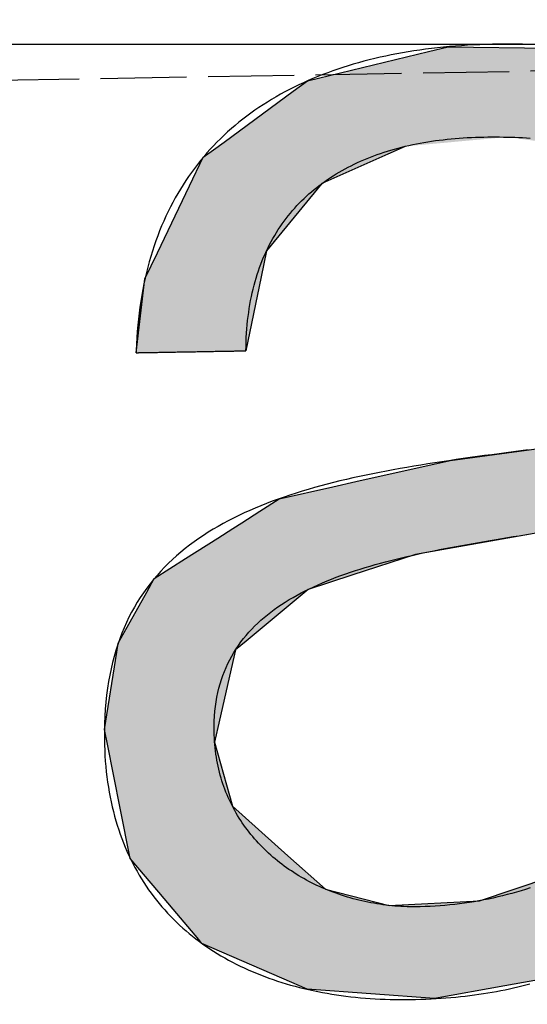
# Model space of a CAD drawing. Extents: x 562 to 7231, y 5767 to 12026.
# Tile 22 of 73: x 3383 to 3412, y 8060 to 8117. Entities that reach past the tile are written whole.
import ezdxf

# ---------------------------------------------------------------- set-up
doc = ezdxf.new("R2010")
doc.units = 0
doc.linetypes.add('GEN3', pattern=[6.25, 5, -1.25])
doc.layers.get('0').update_dxf_attribs({"linetype": 'CONTINUOUS'})
for name, color, linetype in [('3', 6, 'GEN3'), ('5', 3, 'CONTINUOUS'), ('LOGO', 7, 'CONTINUOUS')]:
    doc.layers.add(name, color=color, linetype=linetype)

# ---------------------------------------------------------------- blocks, each defined once
blk = doc.blocks.new('*U40')
at = {"layer": 'LOGO', "color": 30, "linetype": 'CONTINUOUS'}
for p, q in [((40.6078, 7.7233), (40.7734, 7.7604)), ((40.7734, 7.7604), (41.9207, 7.7233)), ((39.5863, 7.4944), (40.6078, 7.7233)), ((41.9207, 7.7233), (42.6416, 7.4944)), ((39.467, 7.4101), (39.5863, 7.4944)), ((42.6416, 7.4944), (42.9069, 7.4101)), ((38.8783, 6.9945), (39.467, 7.4101)), ((42.9069, 7.4101), (43.3331, 6.9945)), ((38.7891, 6.9316), (38.8783, 6.9945)), ((43.3331, 6.9945), (43.3977, 6.9316)), ((38.5829, 6.6327), (38.7016, 6.8698)), ((38.7016, 6.8698), (38.7891, 6.9316)), ((40.2514, 6.8698), (39.6934, 6.6327)), ((40.3968, 6.9316), (40.2514, 6.8698)), ((42.0324, 6.8767), (41.6693, 6.9316)), ((42.3614, 6.6931), (42.0324, 6.8767)), ((43.3977, 6.9316), (43.454, 6.8767)), ((43.454, 6.8767), (43.6422, 6.6931)), ((42.6337, 6.5412), (42.3614, 6.6931)), ((43.6422, 6.6931), (43.6795, 6.5412)), ((38.3039, 6.0759), (38.5829, 6.6327)), ((39.6934, 6.6327), (39.2186, 6.0759)), ((42.9777, 5.9174), (42.6337, 6.5412)), ((43.6795, 6.5412), (43.8325, 5.9174)), ((38.1951, 5.8587), (38.3039, 6.0759)), ((39.2186, 6.0759), (39.17, 5.8587)), ((42.9977, 5.4375), (42.9777, 5.9174)), ((43.8325, 5.9174), (43.9503, 5.4375)), ((38.1093, 5.2413), (38.1951, 5.8587)), ((39.17, 5.8587), (39.0317, 5.2413)), ((43.008, 5.1916), (42.9977, 5.4375)), ((43.9503, 5.4375), (43.9513, 5.1916)), ((42.8397, 4.7605), (43.009, 5.1662)), ((43.009, 5.1662), (43.008, 5.1916)), ((43.9513, 5.1916), (43.9513, 5.1662)), ((43.9513, 5.1662), (43.9513, 4.7605)), ((42.5051, 4.5462), (42.7719, 4.7171)), ((42.7719, 4.7171), (42.8397, 4.7605)), ((43.9513, 4.7605), (43.9513, 4.7171)), ((43.9513, 4.7171), (43.9513, 4.5462)), ((42.0152, 4.4425), (42.5051, 4.5462)), ((43.9513, 4.5462), (43.9513, 4.4425)), ((40.7292, 4.292), (41.5159, 4.384)), ((41.5159, 4.384), (41.8696, 4.4244)), ((41.8696, 4.4244), (42.0152, 4.4425)), ((43.9513, 4.4425), (43.9513, 4.4244)), ((43.9513, 4.4244), (43.9513, 4.384)), ((43.9513, 4.384), (43.9513, 4.292)), ((39.933, 4.1285), (40.7292, 4.292)), ((43.9513, 4.292), (43.9513, 4.1285)), ((39.7405, 4.089), (39.933, 4.1285)), ((43.009, 4.1285), (42.9745, 4.089)), ((43.0287, 3.9409), (43.0261, 4.1285)), ((43.9513, 4.1285), (43.9513, 3.9409)), ((39.2899, 3.9965), (39.7405, 4.089)), ((42.9745, 4.089), (42.8257, 3.9965)), ((39.1234, 3.8942), (39.2899, 3.9965)), ((42.8257, 3.9965), (42.6612, 3.8942)), ((38.9709, 3.8005), (39.1234, 3.8942)), ((42.6612, 3.8942), (42.2718, 3.8005)), ((43.0287, 3.2064), (43.0287, 3.9409)), ((43.9513, 3.9409), (43.9513, 3.2064)), ((38.8961, 3.7545), (38.9709, 3.8005)), ((42.2718, 3.8005), (42.0008, 3.7545)), ((38.7684, 3.6761), (38.8961, 3.7545)), ((42.0008, 3.7545), (41.4701, 3.6761)), ((38.4951, 3.5081), (38.7684, 3.6761)), ((41.4701, 3.6761), (40.4232, 3.5081)), ((38.2296, 3.345), (38.4951, 3.5081)), ((40.4232, 3.5081), (39.8881, 3.345)), ((38.1637, 3.232), (38.2296, 3.345)), ((39.8881, 3.345), (39.5175, 3.232)), ((37.9167, 2.808), (38.1637, 3.232)), ((39.5175, 3.232), (38.9898, 2.808)), ((43.0287, 2.9576), (43.0287, 3.2064)), ((43.9513, 3.2064), (43.9513, 2.9576)), ((42.869, 2.0447), (43.0287, 2.9279)), ((43.0287, 2.9279), (43.0287, 2.9576)), ((43.9513, 2.9576), (43.9513, 2.9279)), ((43.9513, 2.9279), (43.9513, 2.0447)), ((37.9038, 2.7354), (37.9167, 2.808)), ((38.9898, 2.808), (38.8994, 2.7354)), ((37.7887, 2.0889), (37.9038, 2.7354)), ((38.8994, 2.7354), (38.742, 2.0889)), ((37.8116, 1.964), (37.7887, 2.0889)), ((38.742, 2.0889), (38.7117, 1.964)), ((42.7256, 1.8241), (42.869, 2.0447)), ((43.9513, 2.0447), (43.9513, 1.8241)), ((37.9098, 1.427), (37.8116, 1.964)), ((38.7117, 1.964), (38.8509, 1.427)), ((42.4603, 1.4159), (42.7256, 1.8241)), ((43.9513, 1.8241), (43.9513, 1.4159)), ((37.9874, 1.0029), (37.9098, 1.427)), ((38.8509, 1.427), (39.3098, 1.0029)), ((42.4168, 1.3489), (42.4603, 1.4159)), ((43.9513, 1.4159), (43.9519, 1.3489)), ((42.3731, 1.3173), (42.4168, 1.3489)), ((43.9519, 1.3489), (43.9522, 1.3173)), ((41.7812, 0.8891), (42.2787, 1.249)), ((42.2787, 1.249), (42.3731, 1.3173)), ((43.0275, 1.249), (42.7668, 0.8891)), ((43.0738, 1.3173), (43.0275, 1.249)), ((43.1016, 1.2837), (43.1011, 1.3173)), ((43.1025, 1.2259), (43.1016, 1.2837)), ((43.9522, 1.3173), (43.9525, 1.2837)), ((43.9525, 1.2837), (43.9649, 1.2259)), ((43.112, 1.0474), (43.1025, 1.2259)), ((43.9649, 1.2259), (44.0033, 1.0474)), ((38.2207, 0.7166), (37.9874, 1.0029)), ((39.3098, 1.0029), (39.6198, 0.7166)), ((43.1181, 0.9343), (43.112, 1.0474)), ((44.0033, 1.0474), (44.1494, 0.9343)), ((43.1545, 0.7905), (43.1181, 0.9343)), ((44.1494, 0.9343), (44.3353, 0.7905)), ((40.9106, 0.5972), (41.741, 0.86)), ((41.741, 0.86), (41.7812, 0.8891)), ((42.7378, 0.86), (42.4756, 0.5972)), ((42.7668, 0.8891), (42.7378, 0.86)), ((44.6268, 0.7905), (44.7641, 0.8261)), ((44.7641, 0.8261), (44.7787, 0.7905)), ((43.1555, 0.7866), (43.1545, 0.7905)), ((43.1588, 0.7734), (43.1555, 0.7866)), ((43.2233, 0.5186), (43.1588, 0.7734)), ((44.7787, 0.7905), (44.7803, 0.7866)), ((44.7803, 0.7866), (44.7857, 0.7734)), ((44.7857, 0.7734), (44.7857, 0.5186)), ((38.3394, 0.5708), (38.2207, 0.7166)), ((39.6198, 0.7166), (40.152, 0.5708)), ((40.152, 0.5708), (40.9106, 0.5972)), ((42.4756, 0.5972), (42.4493, 0.5708)), ((38.5499, 0.3124), (38.3394, 0.5708)), ((42.4493, 0.5708), (42.1915, 0.3124)), ((43.2399, 0.453), (43.2233, 0.5186)), ((44.7857, 0.5186), (44.7857, 0.453)), ((43.5432, 0.132), (43.2399, 0.453)), ((44.7857, 0.453), (44.7857, 0.132)), ((38.5756, 0.2809), (38.5499, 0.3124)), ((39.3239, -0.0612), (38.5756, 0.2809)), ((42.1307, 0.2809), (41.4713, -0.0612)), ((42.1915, 0.3124), (42.1307, 0.2809)), ((43.848, 0.0604), (43.5432, 0.132)), ((44.7857, 0.132), (44.7857, 0.0604)), ((44.0518, 0.0124), (43.848, 0.0604)), ((44.1001, 0.0011), (44.0518, 0.0124)), ((44.5022, 0.0124), (44.1001, 0.0011)), ((44.7857, 0.0604), (44.5022, 0.0124)), ((39.4524, -0.1199), (39.3239, -0.0612)), ((41.4713, -0.0612), (41.1114, -0.1199)), ((40.5189, -0.2166), (39.4524, -0.1199)), ((41.1114, -0.1199), (40.5189, -0.2166))]:
    blk.add_line(p, q, dxfattribs=at)
at = {"layer": 'LOGO', "color": 30, "linetype": 'CONTINUOUS', "extrusion": (0, 0, -1)}
for points in [[(-40.7734, 7.7604), (-41.9207, 7.7233), (-40.6078, 7.7233)], [(-40.6078, 7.7233), (-42.6416, 7.4944), (-39.5863, 7.4944)], [(-40.6078, 7.7233), (-41.9207, 7.7233), (-42.6416, 7.4944)], [(-39.5863, 7.4944), (-42.9069, 7.4101), (-39.467, 7.4101)], [(-39.5863, 7.4944), (-42.6416, 7.4944), (-42.9069, 7.4101)], [(-39.467, 7.4101), (-43.3331, 6.9945), (-38.8783, 6.9945)], [(-39.467, 7.4101), (-42.9069, 7.4101), (-43.3331, 6.9945)], [(-38.8783, 6.9945), (-40.3968, 6.9316), (-38.7891, 6.9316)], [(-38.8783, 6.9945), (-41.2528, 6.9945), (-40.3968, 6.9316)], [(-41.2528, 6.9945), (-43.3977, 6.9316), (-41.6693, 6.9316)], [(-41.2528, 6.9945), (-43.3331, 6.9945), (-43.3977, 6.9316)], [(-38.7016, 6.8698), (-39.6934, 6.6327), (-38.5829, 6.6327)], [(-38.7891, 6.9316), (-40.2514, 6.8698), (-38.7016, 6.8698)], [(-38.7016, 6.8698), (-40.2514, 6.8698), (-39.6934, 6.6327)], [(-38.7891, 6.9316), (-40.3968, 6.9316), (-40.2514, 6.8698)], [(-41.6693, 6.9316), (-43.454, 6.8767), (-42.0324, 6.8767)], [(-41.6693, 6.9316), (-43.3977, 6.9316), (-43.454, 6.8767)], [(-42.0324, 6.8767), (-43.6422, 6.6931), (-42.3614, 6.6931)], [(-42.0324, 6.8767), (-43.454, 6.8767), (-43.6422, 6.6931)], [(-42.3614, 6.6931), (-43.6795, 6.5412), (-42.6337, 6.5412)], [(-42.3614, 6.6931), (-43.6422, 6.6931), (-43.6795, 6.5412)], [(-38.5829, 6.6327), (-39.2186, 6.0759), (-38.3039, 6.0759)], [(-38.5829, 6.6327), (-39.6934, 6.6327), (-39.2186, 6.0759)], [(-42.6337, 6.5412), (-43.8325, 5.9174), (-42.9777, 5.9174)], [(-42.6337, 6.5412), (-43.6795, 6.5412), (-43.8325, 5.9174)], [(-38.3039, 6.0759), (-39.17, 5.8587), (-38.1951, 5.8587)], [(-38.3039, 6.0759), (-39.2186, 6.0759), (-39.17, 5.8587)], [(-42.9777, 5.9174), (-43.9503, 5.4375), (-42.9977, 5.4375)], [(-42.9777, 5.9174), (-43.8325, 5.9174), (-43.9503, 5.4375)], [(-38.1951, 5.8587), (-39.0317, 5.2413), (-38.1093, 5.2413)], [(-38.1951, 5.8587), (-39.17, 5.8587), (-39.0317, 5.2413)], [(-42.9977, 5.4375), (-43.9513, 5.1916), (-43.008, 5.1916)], [(-42.9977, 5.4375), (-43.9503, 5.4375), (-43.9513, 5.1916)], [(-43.009, 5.1662), (-43.9513, 4.7605), (-42.8397, 4.7605)], [(-43.008, 5.1916), (-43.9513, 5.1662), (-43.009, 5.1662)], [(-43.008, 5.1916), (-43.9513, 5.1916), (-43.9513, 5.1662)], [(-43.009, 5.1662), (-43.9513, 5.1662), (-43.9513, 4.7605)], [(-42.7719, 4.7171), (-43.9513, 4.5462), (-42.5051, 4.5462)], [(-42.8397, 4.7605), (-43.9513, 4.7171), (-42.7719, 4.7171)], [(-42.7719, 4.7171), (-43.9513, 4.7171), (-43.9513, 4.5462)], [(-42.8397, 4.7605), (-43.9513, 4.7605), (-43.9513, 4.7171)], [(-42.5051, 4.5462), (-43.9513, 4.4425), (-42.0152, 4.4425)], [(-42.5051, 4.5462), (-43.9513, 4.5462), (-43.9513, 4.4425)], [(-41.5159, 4.384), (-43.9513, 4.292), (-40.7292, 4.292)], [(-41.8696, 4.4244), (-43.9513, 4.384), (-41.5159, 4.384)], [(-41.5159, 4.384), (-43.9513, 4.384), (-43.9513, 4.292)], [(-42.0152, 4.4425), (-43.9513, 4.4244), (-41.8696, 4.4244)], [(-41.8696, 4.4244), (-43.9513, 4.4244), (-43.9513, 4.384)], [(-42.0152, 4.4425), (-43.9513, 4.4425), (-43.9513, 4.4244)], [(-40.7292, 4.292), (-43.9513, 4.1285), (-39.933, 4.1285)], [(-40.7292, 4.292), (-43.9513, 4.292), (-43.9513, 4.1285)], [(-39.933, 4.1285), (-42.9745, 4.089), (-39.7405, 4.089)], [(-39.933, 4.1285), (-43.009, 4.1285), (-42.9745, 4.089)], [(-43.0261, 4.1285), (-43.9513, 3.9409), (-43.0287, 3.9409)], [(-43.0261, 4.1285), (-43.9513, 4.1285), (-43.9513, 3.9409)], [(-39.7405, 4.089), (-42.8257, 3.9965), (-39.2899, 3.9965)], [(-39.7405, 4.089), (-42.9745, 4.089), (-42.8257, 3.9965)], [(-39.2899, 3.9965), (-42.6612, 3.8942), (-39.1234, 3.8942)], [(-39.2899, 3.9965), (-42.8257, 3.9965), (-42.6612, 3.8942)], [(-39.1234, 3.8942), (-42.2718, 3.8005), (-38.9709, 3.8005)], [(-39.1234, 3.8942), (-42.6612, 3.8942), (-42.2718, 3.8005)], [(-43.0287, 3.9409), (-43.9513, 3.2064), (-43.0287, 3.2064)], [(-43.0287, 3.9409), (-43.9513, 3.9409), (-43.9513, 3.2064)], [(-38.9709, 3.8005), (-42.0008, 3.7545), (-38.8961, 3.7545)], [(-38.9709, 3.8005), (-42.2718, 3.8005), (-42.0008, 3.7545)], [(-38.8961, 3.7545), (-41.4701, 3.6761), (-38.7684, 3.6761)], [(-38.8961, 3.7545), (-42.0008, 3.7545), (-41.4701, 3.6761)], [(-38.7684, 3.6761), (-40.4232, 3.5081), (-38.4951, 3.5081)], [(-38.7684, 3.6761), (-41.4701, 3.6761), (-40.4232, 3.5081)], [(-38.4951, 3.5081), (-39.8881, 3.345), (-38.2296, 3.345)], [(-38.4951, 3.5081), (-40.4232, 3.5081), (-39.8881, 3.345)], [(-38.2296, 3.345), (-39.5175, 3.232), (-38.1637, 3.232)], [(-38.2296, 3.345), (-39.8881, 3.345), (-39.5175, 3.232)], [(-38.1637, 3.232), (-38.9898, 2.808), (-37.9167, 2.808)], [(-38.1637, 3.232), (-39.5175, 3.232), (-38.9898, 2.808)], [(-43.0287, 3.2064), (-43.9513, 2.9576), (-43.0287, 2.9576)], [(-43.0287, 3.2064), (-43.9513, 3.2064), (-43.9513, 2.9576)], [(-43.0287, 2.9279), (-43.9513, 2.0447), (-42.869, 2.0447)], [(-43.0287, 2.9576), (-43.9513, 2.9279), (-43.0287, 2.9279)], [(-43.0287, 2.9576), (-43.9513, 2.9576), (-43.9513, 2.9279)], [(-43.0287, 2.9279), (-43.9513, 2.9279), (-43.9513, 2.0447)], [(-37.9167, 2.808), (-38.8994, 2.7354), (-37.9038, 2.7354)], [(-37.9167, 2.808), (-38.9898, 2.808), (-38.8994, 2.7354)], [(-37.9038, 2.7354), (-38.742, 2.0889), (-37.7887, 2.0889)], [(-37.9038, 2.7354), (-38.8994, 2.7354), (-38.742, 2.0889)], [(-37.7887, 2.0889), (-38.7117, 1.964), (-37.8116, 1.964)], [(-37.7887, 2.0889), (-38.742, 2.0889), (-38.7117, 1.964)], [(-42.869, 2.0447), (-43.9513, 1.8241), (-42.7256, 1.8241)], [(-42.869, 2.0447), (-43.9513, 2.0447), (-43.9513, 1.8241)], [(-37.8116, 1.964), (-38.8509, 1.427), (-37.9098, 1.427)], [(-37.8116, 1.964), (-38.7117, 1.964), (-38.8509, 1.427)], [(-42.7256, 1.8241), (-43.9513, 1.4159), (-42.4603, 1.4159)], [(-42.7256, 1.8241), (-43.9513, 1.8241), (-43.9513, 1.4159)], [(-37.9098, 1.427), (-39.3098, 1.0029), (-37.9874, 1.0029)], [(-37.9098, 1.427), (-38.8509, 1.427), (-39.3098, 1.0029)], [(-42.4603, 1.4159), (-43.9519, 1.3489), (-42.4168, 1.3489)], [(-42.4603, 1.4159), (-43.9513, 1.4159), (-43.9519, 1.3489)], [(-42.4168, 1.3489), (-43.9522, 1.3173), (-42.3731, 1.3173)], [(-42.4168, 1.3489), (-43.9519, 1.3489), (-43.9522, 1.3173)], [(-42.2787, 1.249), (-42.7668, 0.8891), (-41.7812, 0.8891)], [(-42.3731, 1.3173), (-43.0275, 1.249), (-42.2787, 1.249)], [(-42.2787, 1.249), (-43.0275, 1.249), (-42.7668, 0.8891)], [(-42.3731, 1.3173), (-43.0738, 1.3173), (-43.0275, 1.249)], [(-43.1011, 1.3173), (-43.9525, 1.2837), (-43.1016, 1.2837)], [(-43.1011, 1.3173), (-43.9522, 1.3173), (-43.9525, 1.2837)], [(-43.1016, 1.2837), (-43.9649, 1.2259), (-43.1025, 1.2259)], [(-43.1016, 1.2837), (-43.9525, 1.2837), (-43.9649, 1.2259)], [(-43.1025, 1.2259), (-44.0033, 1.0474), (-43.112, 1.0474)], [(-43.1025, 1.2259), (-43.9649, 1.2259), (-44.0033, 1.0474)], [(-37.9874, 1.0029), (-39.6198, 0.7166), (-38.2207, 0.7166)], [(-37.9874, 1.0029), (-39.3098, 1.0029), (-39.6198, 0.7166)], [(-43.112, 1.0474), (-44.1494, 0.9343), (-43.1181, 0.9343)], [(-43.112, 1.0474), (-44.0033, 1.0474), (-44.1494, 0.9343)], [(-43.1181, 0.9343), (-44.3353, 0.7905), (-43.1545, 0.7905)], [(-43.1181, 0.9343), (-44.1494, 0.9343), (-44.3353, 0.7905)], [(-41.741, 0.86), (-42.4756, 0.5972), (-40.9106, 0.5972)], [(-41.7812, 0.8891), (-42.7378, 0.86), (-41.741, 0.86)], [(-41.741, 0.86), (-42.7378, 0.86), (-42.4756, 0.5972)], [(-41.7812, 0.8891), (-42.7668, 0.8891), (-42.7378, 0.86)], [(-44.7641, 0.8261), (-44.7787, 0.7905), (-44.6268, 0.7905)], [(-43.1545, 0.7905), (-44.6114, 0.7866), (-43.1555, 0.7866)], [(-43.1545, 0.7905), (-44.3353, 0.7905), (-44.6114, 0.7866)], [(-43.1555, 0.7866), (-44.7857, 0.7734), (-43.1588, 0.7734)], [(-43.1555, 0.7866), (-44.7803, 0.7866), (-44.7857, 0.7734)], [(-43.1588, 0.7734), (-44.7857, 0.5186), (-43.2233, 0.5186)], [(-43.1588, 0.7734), (-44.7857, 0.7734), (-44.7857, 0.5186)], [(-44.6268, 0.7905), (-44.7803, 0.7866), (-44.6114, 0.7866)], [(-44.6268, 0.7905), (-44.7787, 0.7905), (-44.7803, 0.7866)], [(-38.2207, 0.7166), (-40.152, 0.5708), (-38.3394, 0.5708)], [(-38.2207, 0.7166), (-39.6198, 0.7166), (-40.152, 0.5708)], [(-40.9106, 0.5972), (-42.4493, 0.5708), (-40.152, 0.5708)], [(-40.9106, 0.5972), (-42.4756, 0.5972), (-42.4493, 0.5708)], [(-38.3394, 0.5708), (-42.1915, 0.3124), (-38.5499, 0.3124)], [(-38.3394, 0.5708), (-42.4493, 0.5708), (-42.1915, 0.3124)], [(-43.2233, 0.5186), (-44.7857, 0.453), (-43.2399, 0.453)], [(-43.2233, 0.5186), (-44.7857, 0.5186), (-44.7857, 0.453)], [(-43.2399, 0.453), (-44.7857, 0.132), (-43.5432, 0.132)], [(-43.2399, 0.453), (-44.7857, 0.453), (-44.7857, 0.132)], [(-38.5499, 0.3124), (-42.1307, 0.2809), (-38.5756, 0.2809)], [(-38.5499, 0.3124), (-42.1915, 0.3124), (-42.1307, 0.2809)], [(-38.5756, 0.2809), (-41.4713, -0.0612), (-39.3239, -0.0612)], [(-38.5756, 0.2809), (-42.1307, 0.2809), (-41.4713, -0.0612)], [(-43.5432, 0.132), (-44.7857, 0.0604), (-43.848, 0.0604)], [(-43.5432, 0.132), (-44.7857, 0.132), (-44.7857, 0.0604)], [(-43.848, 0.0604), (-44.5022, 0.0124), (-44.0518, 0.0124)], [(-43.848, 0.0604), (-44.7857, 0.0604), (-44.5022, 0.0124)], [(-44.0518, 0.0124), (-44.5022, 0.0124), (-44.1001, 0.0011)], [(-39.3239, -0.0612), (-41.1114, -0.1199), (-39.4524, -0.1199)], [(-39.3239, -0.0612), (-41.4713, -0.0612), (-41.1114, -0.1199)], [(-39.4524, -0.1199), (-41.1114, -0.1199), (-40.5189, -0.2166)]]:
    blk.add_solid(points, dxfattribs=at)
blk = doc.blocks.new('KLAUS')
at = {"layer": 'LOGO'}
for points in [[(39.0317, 5.2413, 0), (39.0329, 5.2788, 0), (39.0345, 5.3158, 0), (39.0367, 5.3525, 0), (39.0394, 5.3886, 0), (39.0425, 5.4244, 0), (39.0462, 5.4597, 0), (39.0504, 5.4946, 0), (39.055, 5.529, 0), (39.0602, 5.563, 0), (39.0658, 5.5966, 0), (39.0719, 5.6298, 0), (39.0785, 5.6625, 0), (39.0855, 5.6948, 0), (39.093, 5.7267, 0), (39.101, 5.7581, 0), (39.1095, 5.7891, 0), (39.1184, 5.8197, 0), (39.1278, 5.8499, 0), (39.1376, 5.8797, 0), (39.1479, 5.909, 0), (39.1586, 5.9379, 0), (39.1698, 5.9664, 0), (39.1814, 5.9945, 0), (39.1934, 6.0222, 0), (39.2059, 6.0495, 0), (39.2188, 6.0763, 0), (39.2321, 6.1027, 0), (39.2459, 6.1288, 0), (39.2601, 6.1544, 0), (39.2747, 6.1796, 0), (39.2897, 6.2044, 0), (39.3051, 6.2288, 0), (39.3209, 6.2528, 0), (39.3371, 6.2764, 0), (39.3537, 6.2995, 0), (39.3708, 6.3223, 0), (39.3882, 6.3447, 0), (39.406, 6.3667, 0), (39.4242, 6.3883, 0), (39.4427, 6.4095, 0), (39.4617, 6.4303, 0), (39.481, 6.4507, 0), (39.5007, 6.4707, 0), (39.5208, 6.4903, 0), (39.5412, 6.5095, 0), (39.562, 6.5284, 0), (39.5831, 6.5468, 0), (39.6046, 6.5649, 0), (39.6265, 6.5825, 0), (39.6487, 6.5998, 0), (39.6713, 6.6167, 0), (39.6942, 6.6332, 0), (39.7174, 6.6494, 0), (39.741, 6.6651, 0), (39.7649, 6.6805, 0), (39.7891, 6.6955, 0), (39.8136, 6.7101, 0), (39.8385, 6.7244, 0), (39.8637, 6.7382, 0), (39.8892, 6.7517, 0), (39.915, 6.7648, 0), (39.9411, 6.7776, 0), (39.9676, 6.79, 0), (39.9943, 6.802, 0), (40.0213, 6.8136, 0), (40.0487, 6.8249, 0), (40.0763, 6.8358, 0), (40.1042, 6.8463, 0), (40.1324, 6.8565, 0), (40.1608, 6.8663, 0), (40.1896, 6.8758, 0), (40.2186, 6.8849, 0), (40.2479, 6.8936, 0), (40.2774, 6.902, 0), (40.3072, 6.91, 0), (40.3373, 6.9176, 0), (40.3677, 6.9249, 0), (40.3983, 6.9319, 0), (40.4291, 6.9385, 0), (40.4602, 6.9447, 0), (40.4915, 6.9506, 0), (40.5231, 6.9562, 0), (40.5549, 6.9614, 0), (40.5869, 6.9662, 0), (40.6192, 6.9707, 0), (40.6517, 6.9749, 0), (40.6844, 6.9787, 0), (40.7174, 6.9821, 0), (40.7505, 6.9853, 0), (40.7839, 6.9881, 0), (40.8175, 6.9905, 0), (40.8513, 6.9926, 0), (40.8853, 6.9944, 0), (40.9194, 6.9958, 0), (40.9538, 6.997, 0), (40.9884, 6.9977, 0), (41.0232, 6.9982, 0), (41.0578, 6.9983, 0), (41.091, 6.9981, 0), (41.124, 6.9978, 0), (41.1569, 6.9973, 0), (41.1897, 6.9965, 0), (41.2223, 6.9956, 0), (41.2548, 6.9944, 0), (41.2871, 6.9931, 0), (41.3193, 6.9915, 0), (41.3513, 6.9896, 0), (41.3832, 6.9876, 0), (41.4149, 6.9853, 0), (41.4464, 6.9828, 0)], [(41.3828, 4.3691, 0), (41.3218, 4.3623, 0), (41.2609, 4.3554, 0), (41.2001, 4.3485, 0), (41.1393, 4.3416, 0), (41.0787, 4.3346, 0), (41.0182, 4.3275, 0), (40.9578, 4.3204, 0), (40.8976, 4.3131, 0), (40.8376, 4.3057, 0), (40.7777, 4.2982, 0), (40.7181, 4.2905, 0), (40.6586, 4.2827, 0), (40.5994, 4.2747, 0), (40.5404, 4.2665, 0), (40.4816, 4.2581, 0), (40.4231, 4.2495, 0), (40.3649, 4.2407, 0), (40.307, 4.2316, 0), (40.2494, 4.2222, 0), (40.1921, 4.2126, 0), (40.1351, 4.2027, 0), (40.0785, 4.1924, 0), (40.0222, 4.1819, 0), (39.9663, 4.171, 0), (39.9108, 4.1598, 0), (39.8557, 4.1482, 0), (39.801, 4.1363, 0), (39.7467, 4.1239, 0), (39.6929, 4.1112, 0), (39.6395, 4.098, 0), (39.5866, 4.0845, 0), (39.5342, 4.0704, 0), (39.4823, 4.0559, 0), (39.4308, 4.0409, 0), (39.3799, 4.0255, 0), (39.3296, 4.0095, 0), (39.2798, 3.9931, 0), (39.2305, 3.9761, 0), (39.1819, 3.9585, 0), (39.1338, 3.9404, 0), (39.0863, 3.9217, 0), (39.0395, 3.9025, 0), (38.9933, 3.8826, 0), (38.9477, 3.8621, 0), (38.9028, 3.841, 0), (38.8586, 3.8193, 0), (38.815, 3.7969, 0), (38.7722, 3.7738, 0), (38.73, 3.75, 0), (38.6886, 3.7255, 0), (38.648, 3.7003, 0), (38.6081, 3.6744, 0), (38.5689, 3.6478, 0), (38.5306, 3.6204, 0), (38.493, 3.5922, 0), (38.4563, 3.5632, 0), (38.4204, 3.5335, 0), (38.3853, 3.5029, 0), (38.351, 3.4715, 0), (38.3177, 3.4392, 0), (38.2852, 3.4061, 0), (38.2536, 3.3721, 0), (38.2229, 3.3373, 0), (38.1932, 3.3015, 0), (38.1643, 3.2648, 0), (38.1364, 3.2272, 0), (38.1095, 3.1887, 0), (38.0836, 3.1492, 0), (38.0586, 3.1087, 0), (38.0347, 3.0673, 0), (38.0117, 3.0248, 0), (37.9898, 2.9814, 0), (37.969, 2.9369, 0), (37.9492, 2.8914, 0), (37.9304, 2.8448, 0), (37.9128, 2.7971, 0), (37.8962, 2.7484, 0), (37.8808, 2.6986, 0), (37.8665, 2.6477, 0), (37.8533, 2.5956, 0), (37.8413, 2.5424, 0), (37.8304, 2.488, 0), (37.8208, 2.4325, 0), (37.8123, 2.3758, 0), (37.805, 2.3179, 0), (37.799, 2.2588, 0), (37.7941, 2.1984, 0), (37.7906, 2.1368, 0), (37.7883, 2.074, 0), (37.7873, 2.0099, 0), (37.7874, 1.958, 0), (37.7882, 1.9119, 0), (37.7898, 1.8664, 0), (37.7921, 1.8214, 0), (37.795, 1.7769, 0), (37.7987, 1.7329, 0), (37.803, 1.6894, 0), (37.808, 1.6464, 0), (37.8137, 1.604, 0), (37.8201, 1.5621, 0), (37.8271, 1.5207, 0), (37.8347, 1.4798, 0), (37.843, 1.4394, 0), (37.852, 1.3995, 0), (37.8616, 1.3602, 0), (37.8718, 1.3213, 0), (37.8827, 1.283, 0), (37.8941, 1.2451, 0), (37.9062, 1.2078, 0), (37.9189, 1.171, 0), (37.9322, 1.1347, 0), (37.9461, 1.0989, 0), (37.9606, 1.0635, 0), (37.9757, 1.0287, 0), (37.9913, 0.9944, 0), (38.0076, 0.9606, 0), (38.0244, 0.9273, 0), (38.0417, 0.8945, 0), (38.0596, 0.8622, 0), (38.0781, 0.8304, 0), (38.0971, 0.799, 0), (38.1167, 0.7682, 0), (38.1368, 0.7379, 0), (38.1574, 0.708, 0), (38.1785, 0.6787, 0), (38.2002, 0.6498, 0), (38.2224, 0.6214, 0), (38.245, 0.5936, 0), (38.2682, 0.5662, 0), (38.2919, 0.5393, 0), (38.316, 0.5128, 0), (38.3407, 0.4869, 0), (38.3658, 0.4615, 0), (38.3914, 0.4365, 0), (38.4175, 0.412, 0), (38.444, 0.388, 0), (38.471, 0.3645, 0), (38.4984, 0.3414, 0), (38.5262, 0.3189, 0), (38.5545, 0.2968, 0), (38.5833, 0.2752, 0), (38.6124, 0.254, 0), (38.642, 0.2334, 0), (38.672, 0.2132, 0), (38.7024, 0.1935, 0), (38.7332, 0.1742, 0), (38.7644, 0.1554, 0), (38.796, 0.1371, 0), (38.828, 0.1193, 0), (38.8604, 0.1019, 0), (38.8931, 0.085, 0), (38.9262, 0.0686, 0), (38.9597, 0.0526, 0), (38.9935, 0.0371, 0), (39.0277, 0.0221, 0), (39.0622, 0.0075, 0), (39.0971, -0.0066, 0), (39.1322, -0.0202, 0), (39.1678, -0.0334, 0), (39.2036, -0.0462, 0), (39.2398, -0.0584, 0), (39.2763, -0.0703, 0), (39.313, -0.0816, 0), (39.3501, -0.0925, 0), (39.3875, -0.103, 0), (39.4252, -0.113, 0), (39.4631, -0.1225, 0), (39.5013, -0.1316, 0), (39.5398, -0.1403, 0), (39.5786, -0.1485, 0), (39.6176, -0.1562, 0), (39.6569, -0.1635, 0), (39.6964, -0.1704, 0), (39.7362, -0.1768, 0), (39.7762, -0.1827, 0), (39.8164, -0.1883, 0), (39.8569, -0.1933, 0), (39.8976, -0.198, 0), (39.9384, -0.2022, 0), (39.9795, -0.2059, 0), (40.0209, -0.2092, 0), (40.0624, -0.2121, 0), (40.1041, -0.2146, 0), (40.1459, -0.2166, 0), (40.188, -0.2181, 0), (40.2302, -0.2193, 0), (40.2726, -0.22, 0), (40.3152, -0.2202, 0), (40.3592, -0.2201, 0), (40.403, -0.2196, 0), (40.4463, -0.2188, 0), (40.4891, -0.2176, 0), (40.5315, -0.2161, 0), (40.5733, -0.2142, 0), (40.6147, -0.212, 0), (40.6556, -0.2095, 0), (40.6961, -0.2066, 0), (40.7361, -0.2033, 0), (40.7757, -0.1997, 0), (40.8149, -0.1958, 0), (40.8536, -0.1916, 0), (40.8918, -0.187, 0), (40.9297, -0.182, 0), (40.9671, -0.1768, 0), (41.0041, -0.1712, 0), (41.0407, -0.1652, 0), (41.0769, -0.159, 0), (41.1126, -0.1524, 0), (41.148, -0.1454, 0), (41.183, -0.1381, 0), (41.2176, -0.1305, 0), (41.2518, -0.1226, 0), (41.2857, -0.1144, 0), (41.3192, -0.1058, 0)], [(41.437, 7.7686, 0), (41.3959, 7.7703, 0), (41.3548, 7.7717, 0), (41.3137, 7.7728, 0), (41.2727, 7.7736, 0), (41.2317, 7.7741, 0), (41.1907, 7.7744, 0), (41.1442, 7.7744, 0), (41.0915, 7.7739, 0), (41.0391, 7.773, 0), (40.9871, 7.7716, 0), (40.9353, 7.7697, 0), (40.8839, 7.7673, 0), (40.8328, 7.7644, 0), (40.7821, 7.761, 0), (40.7317, 7.7572, 0), (40.6816, 7.7528, 0), (40.6318, 7.748, 0), (40.5824, 7.7426, 0), (40.5334, 7.7368, 0), (40.4847, 7.7305, 0), (40.4364, 7.7237, 0), (40.3884, 7.7163, 0), (40.3409, 7.7085, 0), (40.2936, 7.7002, 0), (40.2468, 7.6913, 0), (40.2004, 7.682, 0), (40.1543, 7.6721, 0), (40.1086, 7.6617, 0), (40.0633, 7.6509, 0), (40.0185, 7.6395, 0), (39.974, 7.6276, 0), (39.9299, 7.6152, 0), (39.8863, 7.6022, 0), (39.843, 7.5888, 0), (39.8002, 7.5748, 0), (39.7578, 7.5603, 0), (39.7159, 7.5453, 0), (39.6743, 7.5297, 0), (39.6332, 7.5136, 0), (39.5926, 7.497, 0), (39.5524, 7.4799, 0), (39.5127, 7.4622, 0), (39.4734, 7.444, 0), (39.4345, 7.4252, 0), (39.3962, 7.406, 0), (39.3583, 7.3861, 0), (39.3209, 7.3658, 0), (39.2839, 7.3449, 0), (39.2475, 7.3234, 0), (39.2115, 7.3014, 0), (39.176, 7.2789, 0), (39.141, 7.2558, 0), (39.1065, 7.2322, 0), (39.0725, 7.208, 0), (39.039, 7.1833, 0), (39.0061, 7.158, 0), (38.9736, 7.1321, 0), (38.9417, 7.1057, 0), (38.9103, 7.0787, 0), (38.8794, 7.0512, 0), (38.849, 7.0231, 0), (38.8192, 6.9945, 0), (38.79, 6.9652, 0), (38.7612, 6.9355, 0), (38.7331, 6.9051, 0), (38.7055, 6.8742, 0), (38.6784, 6.8427, 0), (38.6519, 6.8106, 0), (38.626, 6.7779, 0), (38.6007, 6.7447, 0), (38.5759, 6.7109, 0), (38.5517, 6.6765, 0), (38.5281, 6.6416, 0), (38.5051, 6.606, 0), (38.4826, 6.5699, 0), (38.4608, 6.5332, 0), (38.4396, 6.4958, 0), (38.419, 6.458, 0), (38.399, 6.4195, 0), (38.3796, 6.3804, 0), (38.3608, 6.3407, 0), (38.3427, 6.3004, 0), (38.3252, 6.2595, 0), (38.3083, 6.2181, 0), (38.292, 6.176, 0), (38.2764, 6.1333, 0), (38.2615, 6.0901, 0), (38.2472, 6.0462, 0), (38.2335, 6.0017, 0), (38.2205, 5.9566, 0), (38.2082, 5.9109, 0), (38.1965, 5.8646, 0), (38.1855, 5.8176, 0), (38.1752, 5.7701, 0), (38.1656, 5.7219, 0), (38.1566, 5.6731, 0), (38.1483, 5.6237, 0), (38.1408, 5.5737, 0), (38.1339, 5.523, 0), (38.1277, 5.4718, 0), (38.1223, 5.4199, 0), (38.1175, 5.3674, 0), (38.1135, 5.3142, 0), (38.1101, 5.2604, 0), (38.1093, 5.2413, 0), (38.1099, 5.2413, 0), (38.1111, 5.2413, 0), (38.1129, 5.2413, 0), (38.1152, 5.2413, 0), (38.118, 5.2413, 0), (38.1213, 5.2413, 0), (38.1252, 5.2413, 0), (38.1295, 5.2413, 0), (38.1343, 5.2413, 0), (38.1396, 5.2413, 0), (38.1453, 5.2413, 0), (38.1514, 5.2413, 0), (38.158, 5.2413, 0), (38.165, 5.2413, 0), (38.1724, 5.2413, 0), (38.1802, 5.2413, 0), (38.1884, 5.2413, 0), (38.1969, 5.2413, 0), (38.2058, 5.2413, 0), (38.2151, 5.2413, 0), (38.2247, 5.2413, 0), (38.2346, 5.2413, 0), (38.2448, 5.2413, 0), (38.2553, 5.2413, 0), (38.2661, 5.2413, 0), (38.2772, 5.2413, 0), (38.2886, 5.2413, 0), (38.3002, 5.2413, 0), (38.312, 5.2413, 0), (38.3241, 5.2413, 0), (38.3363, 5.2413, 0), (38.3488, 5.2413, 0), (38.3615, 5.2413, 0), (38.3744, 5.2413, 0), (38.3874, 5.2413, 0), (38.4006, 5.2413, 0), (38.4139, 5.2413, 0), (38.4274, 5.2413, 0), (38.4409, 5.2413, 0), (38.4546, 5.2413, 0), (38.4684, 5.2413, 0), (38.4823, 5.2413, 0), (38.4963, 5.2413, 0), (38.5103, 5.2413, 0), (38.5243, 5.2413, 0), (38.5384, 5.2413, 0), (38.5526, 5.2413, 0), (38.5667, 5.2413, 0), (38.5808, 5.2413, 0), (38.595, 5.2413, 0), (38.6091, 5.2413, 0), (38.6232, 5.2413, 0), (38.6372, 5.2413, 0), (38.6512, 5.2413, 0), (38.6651, 5.2413, 0), (38.679, 5.2413, 0), (38.6927, 5.2413, 0), (38.7064, 5.2413, 0), (38.7199, 5.2413, 0), (38.7333, 5.2413, 0), (38.7465, 5.2413, 0), (38.7596, 5.2413, 0), (38.7726, 5.2413, 0), (38.7854, 5.2413, 0), (38.798, 5.2413, 0), (38.8103, 5.2413, 0), (38.8225, 5.2413, 0), (38.8345, 5.2413, 0), (38.8462, 5.2413, 0), (38.8577, 5.2413, 0), (38.8689, 5.2413, 0), (38.8799, 5.2413, 0), (38.8905, 5.2413, 0), (38.9009, 5.2413, 0), (38.911, 5.2413, 0), (38.9208, 5.2413, 0), (38.9302, 5.2413, 0), (38.9393, 5.2413, 0), (38.948, 5.2413, 0), (38.9564, 5.2413, 0), (38.9644, 5.2413, 0), (38.972, 5.2413, 0), (38.9792, 5.2413, 0), (38.986, 5.2413, 0), (38.9924, 5.2413, 0), (38.9984, 5.2413, 0), (39.0039, 5.2413, 0), (39.0089, 5.2413, 0), (39.0135, 5.2413, 0), (39.0176, 5.2413, 0), (39.0212, 5.2413, 0), (39.0243, 5.2413, 0), (39.0268, 5.2413, 0), (39.0289, 5.2413, 0), (39.0304, 5.2413, 0), (39.0313, 5.2413, 0), (39.0317, 5.2413, 0), (39.0317, 5.2413, 0), (39.0317, 5.2413, 0), (39.0317, 5.2413, 0), (39.0317, 5.2413, 0), (39.0317, 5.2413, 0), (39.0317, 5.2413, 0), (39.0317, 5.2413, 0), (39.0317, 5.2413, 0), (39.0317, 5.2413, 0), (39.0317, 5.2413, 0), (39.0317, 5.2413, 0), (39.0317, 5.2413, 0), (39.0317, 5.2413, 0), (39.0317, 5.2413, 0), (39.0317, 5.2413, 0), (39.0317, 5.2413, 0), (39.0317, 5.2413, 0), (39.0317, 5.2413, 0), (39.0317, 5.2413, 0), (39.0317, 5.2413, 0), (39.0317, 5.2413, 0), (39.0317, 5.2413, 0), (39.0317, 5.2413, 0), (39.0317, 5.2413, 0), (39.0317, 5.2413, 0), (39.0317, 5.2413, 0), (39.0317, 5.2413, 0), (39.0317, 5.2413, 0), (39.0317, 5.2413, 0), (39.0317, 5.2413, 0), (39.0317, 5.2413, 0), (39.0317, 5.2413, 0), (39.0317, 5.2413, 0), (39.0317, 5.2413, 0), (39.0317, 5.2413, 0), (39.0317, 5.2413, 0), (39.0317, 5.2413, 0), (39.0317, 5.2413, 0), (39.0317, 5.2413, 0), (39.0317, 5.2413, 0), (39.0317, 5.2413, 0), (39.0317, 5.2413, 0), (39.0317, 5.2413, 0), (39.0317, 5.2413, 0), (39.0317, 5.2413, 0), (39.0317, 5.2413, 0), (39.0317, 5.2413, 0), (39.0317, 5.2413, 0), (39.0317, 5.2413, 0), (39.0317, 5.2413, 0), (39.0317, 5.2413, 0), (39.0317, 5.2413, 0), (39.0317, 5.2413, 0), (39.0317, 5.2413, 0), (39.0317, 5.2413, 0), (39.0317, 5.2413, 0), (39.0317, 5.2413, 0), (39.0317, 5.2413, 0), (39.0317, 5.2413, 0), (39.0317, 5.2413, 0), (39.0317, 5.2413, 0), (39.0317, 5.2413, 0), (39.0317, 5.2413, 0), (39.0317, 5.2413, 0), (39.0317, 5.2413, 0), (39.0317, 5.2413, 0), (39.0317, 5.2413, 0), (39.0317, 5.2413, 0), (39.0317, 5.2413, 0), (39.0317, 5.2413, 0), (39.0317, 5.2413, 0), (39.0317, 5.2413, 0), (39.0317, 5.2413, 0), (39.0317, 5.2413, 0), (39.0317, 5.2413, 0), (39.0317, 5.2413, 0), (39.0317, 5.2413, 0), (39.0317, 5.2413, 0), (39.0317, 5.2413, 0), (39.0317, 5.2413, 0), (39.0317, 5.2413, 0), (39.0317, 5.2413, 0), (39.0317, 5.2413, 0), (39.0317, 5.2413, 0), (39.0317, 5.2413, 0), (39.0317, 5.2413, 0), (39.0317, 5.2413, 0), (39.0317, 5.2413, 0), (39.0317, 5.2413, 0), (39.0317, 5.2413, 0), (39.0317, 5.2413, 0), (39.0317, 5.2413, 0), (39.0317, 5.2413, 0), (39.0317, 5.2413, 0), (39.0317, 5.2413, 0), (39.0317, 5.2413, 0), (39.0317, 5.2413, 0), (39.0317, 5.2413, 0)], [(41.3367, 0.6978, 0), (41.2986, 0.6861, 0), (41.2603, 0.6749, 0), (41.2217, 0.6642, 0), (41.183, 0.654, 0), (41.144, 0.6443, 0), (41.1047, 0.635, 0), (41.0653, 0.6263, 0), (41.0257, 0.6181, 0), (40.9858, 0.6103, 0), (40.9458, 0.6031, 0), (40.9056, 0.5964, 0), (40.8652, 0.5902, 0), (40.8247, 0.5845, 0), (40.784, 0.5793, 0), (40.7431, 0.5746, 0), (40.7021, 0.5705, 0), (40.6609, 0.5668, 0), (40.6196, 0.5637, 0), (40.5782, 0.5611, 0), (40.5366, 0.5591, 0), (40.4949, 0.5575, 0), (40.4531, 0.5565, 0), (40.4112, 0.556, 0), (40.3785, 0.556, 0), (40.3527, 0.5564, 0), (40.327, 0.5571, 0), (40.3013, 0.5581, 0), (40.2756, 0.5595, 0), (40.25, 0.5612, 0), (40.2244, 0.5632, 0), (40.1989, 0.5656, 0), (40.1735, 0.5683, 0), (40.1481, 0.5713, 0), (40.1228, 0.5747, 0), (40.0975, 0.5784, 0), (40.0724, 0.5824, 0), (40.0473, 0.5867, 0), (40.0223, 0.5913, 0), (39.9974, 0.5963, 0), (39.9726, 0.6016, 0), (39.9479, 0.6072, 0), (39.9233, 0.6132, 0), (39.8989, 0.6194, 0), (39.8745, 0.626, 0), (39.8503, 0.6328, 0), (39.8262, 0.64, 0), (39.8022, 0.6475, 0), (39.7783, 0.6553, 0), (39.7546, 0.6634, 0), (39.7311, 0.6718, 0), (39.7076, 0.6805, 0), (39.6844, 0.6896, 0), (39.6613, 0.6989, 0), (39.6383, 0.7085, 0), (39.6156, 0.7185, 0), (39.5929, 0.7287, 0), (39.5705, 0.7392, 0), (39.5483, 0.75, 0), (39.5262, 0.7611, 0), (39.5043, 0.7726, 0), (39.4827, 0.7843, 0), (39.4612, 0.7962, 0), (39.4399, 0.8085, 0), (39.4188, 0.8211, 0), (39.398, 0.8339, 0), (39.3773, 0.8471, 0), (39.3569, 0.8605, 0), (39.3367, 0.8742, 0), (39.3168, 0.8882, 0), (39.297, 0.9025, 0), (39.2776, 0.917, 0), (39.2583, 0.9319, 0), (39.2393, 0.947, 0), (39.2206, 0.9624, 0), (39.2021, 0.978, 0), (39.1839, 0.9939, 0), (39.166, 1.0101, 0), (39.1483, 1.0266, 0), (39.1309, 1.0433, 0), (39.1138, 1.0603, 0), (39.0969, 1.0776, 0), (39.0804, 1.0951, 0), (39.0642, 1.1129, 0), (39.0482, 1.131, 0), (39.0326, 1.1493, 0), (39.0173, 1.1679, 0), (39.0022, 1.1867, 0), (38.9875, 1.2058, 0), (38.9732, 1.2252, 0), (38.9591, 1.2448, 0), (38.9454, 1.2646, 0), (38.932, 1.2848, 0), (38.919, 1.3051, 0), (38.9063, 1.3257, 0), (38.894, 1.3466, 0), (38.882, 1.3677, 0), (38.8704, 1.389, 0), (38.8591, 1.4106, 0), (38.8482, 1.4325, 0), (38.8377, 1.4545, 0), (38.8276, 1.4768, 0), (38.8178, 1.4994, 0), (38.8084, 1.5222, 0), (38.7995, 1.5452, 0), (38.7909, 1.5685, 0), (38.7827, 1.592, 0), (38.7749, 1.6157, 0), (38.7676, 1.6397, 0), (38.7606, 1.6639, 0), (38.7541, 1.6883, 0), (38.748, 1.7129, 0), (38.7423, 1.7378, 0), (38.7371, 1.7629, 0), (38.7322, 1.7882, 0), (38.7279, 1.8137, 0), (38.724, 1.8395, 0), (38.7205, 1.8655, 0), (38.7175, 1.8917, 0), (38.7149, 1.9181, 0), (38.7129, 1.9447, 0), (38.7113, 1.9715, 0), (38.7101, 1.9986, 0), (38.7095, 2.0259, 0), (38.7093, 2.0557, 0), (38.71, 2.0993, 0), (38.7119, 2.142, 0), (38.7149, 2.1839, 0), (38.7191, 2.2249, 0), (38.7243, 2.2651, 0), (38.7306, 2.3044, 0), (38.738, 2.3429, 0), (38.7465, 2.3806, 0), (38.756, 2.4175, 0), (38.7665, 2.4535, 0), (38.778, 2.4889, 0), (38.7906, 2.5234, 0), (38.8041, 2.5572, 0), (38.8187, 2.5902, 0), (38.8342, 2.6225, 0), (38.8506, 2.6541, 0), (38.868, 2.685, 0), (38.8863, 2.7151, 0), (38.9055, 2.7445, 0), (38.9256, 2.7733, 0), (38.9465, 2.8014, 0), (38.9684, 2.8288, 0), (38.9911, 2.8556, 0), (39.0146, 2.8817, 0), (39.039, 2.9072, 0), (39.0642, 2.9321, 0), (39.0901, 2.9564, 0), (39.1169, 2.98, 0), (39.1444, 3.0031, 0), (39.1727, 3.0256, 0), (39.2017, 3.0475, 0), (39.2315, 3.0688, 0), (39.262, 3.0897, 0), (39.2931, 3.1099, 0), (39.325, 3.1297, 0), (39.3575, 3.1489, 0), (39.3907, 3.1676, 0), (39.4246, 3.1859, 0), (39.4591, 3.2036, 0), (39.4941, 3.2209, 0), (39.5298, 3.2377, 0), (39.5661, 3.254, 0), (39.603, 3.27, 0), (39.6404, 3.2854, 0), (39.6784, 3.3005, 0), (39.7169, 3.3151, 0), (39.756, 3.3294, 0), (39.7955, 3.3432, 0), (39.8355, 3.3567, 0), (39.8761, 3.3698, 0), (39.9171, 3.3826, 0), (39.9585, 3.395, 0), (40.0004, 3.4071, 0), (40.0427, 3.4188, 0), (40.0854, 3.4302, 0), (40.1285, 3.4414, 0), (40.172, 3.4522, 0), (40.2159, 3.4627, 0), (40.2601, 3.473, 0), (40.3047, 3.483, 0), (40.3496, 3.4928, 0), (40.3948, 3.5023, 0), (40.4403, 3.5116, 0), (40.4861, 3.5206, 0), (40.5322, 3.5295, 0), (40.5785, 3.5382, 0), (40.6251, 3.5466, 0), (40.6719, 3.5549, 0), (40.7189, 3.563, 0), (40.7661, 3.571, 0), (40.8136, 3.5788, 0), (40.8612, 3.5865, 0), (40.9089, 3.5941, 0), (40.9569, 3.6015, 0), (41.0049, 3.6088, 0), (41.0531, 3.6161, 0), (41.1014, 3.6233, 0), (41.1497, 3.6304, 0), (41.1982, 3.6374, 0), (41.2467, 3.6444, 0), (41.2953, 3.6513, 0), (41.3439, 3.6582, 0), (41.3925, 3.6651, 0)]]:
    blk.add_polyline3d(points, dxfattribs=at)
at = {"layer": 'LOGO', "color": 30, "linetype": 'CONTINUOUS'}
blk.add_blockref('*U40', (0, 0), dxfattribs=at)

msp = doc.modelspace()

# ---------------------------------------------------------------- linework, layer by layer
at = {"layer": '3'}
msp.add_line((1175.278, 8075.309), (6230.443, 8163.547), dxfattribs=at)
at = {"layer": '5'}
msp.add_line((6272.775, 8115.902), (872.775, 8115.902), dxfattribs=at)

# ---------------------------------------------------------------- block references
at = {"xscale": 6.929133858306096, "yscale": 6.929133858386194, "zscale": 6.929133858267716, "rotation": 0.9999999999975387}
msp.add_blockref('KLAUS', (3126.114, 8057.071), dxfattribs=at)

doc.saveas('drawing.dxf')
